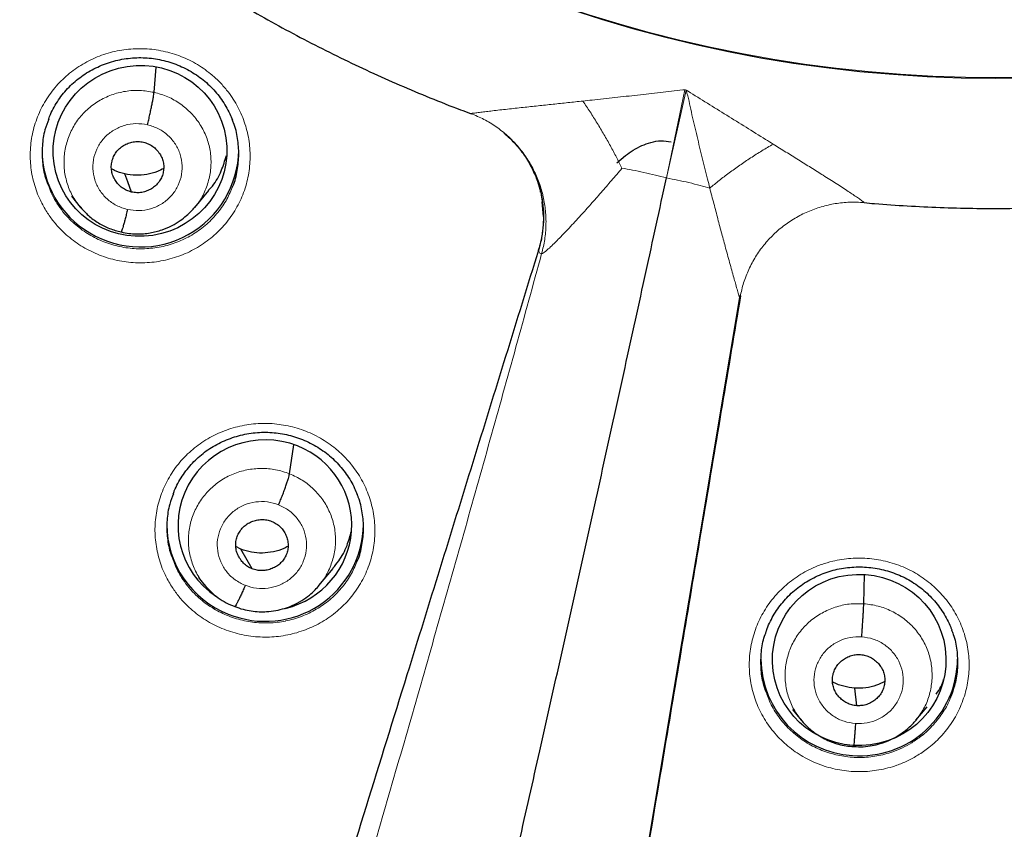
# Model space of a CAD drawing. Header units: millimetres. Extents: x 8 to 2236, y 12 to 2208.
# Tile 42 of 165: x 1070 to 1087, y 1841 to 1855. Entities that reach past the tile are written whole.
import ezdxf

# ---------------------------------------------------------------- set-up
doc = ezdxf.new("R2010")
doc.units = ezdxf.units.MM

msp = doc.modelspace()

# ---------------------------------------------------------------- linework, layer by layer
at = {"color": 7, "linetype": 'Continuous', "lineweight": 30}
for p, q in [((1072.666, 1854.05), (1072.705, 1854.487)), ((1078.134, 1853.685), (1078.153, 1853.678)), ((1080.666, 1852.833), (1080.814, 1852.956)), ((1073.368, 1852.055), (1073.614, 1852.352)), ((1071.236, 1852.251), (1071.388, 1852.066)), ((1079.357, 1852.28), (1079.361, 1852.263)), ((1071.38, 1852.076), (1071.397, 1852.059)), ((1071.399, 1852.061), (1071.392, 1852.069)), ((1073.363, 1852.058), (1073.341, 1852.033)), ((1079.395, 1851.903), (1079.377, 1852.156)), ((1072.098, 1851.633), (1072.093, 1851.632)), ((1079.312, 1851.322), (1079.314, 1851.326)), ((1075.007, 1847.453), (1075.083, 1847.951)), ((1074.165, 1846.148), (1074.08, 1846.192)), ((1074.36, 1845.809), (1074.165, 1846.148)), ((1075.516, 1845.518), (1075.762, 1845.816)), ((1084.934, 1845.204), (1084.948, 1845.709)), ((1073.434, 1845.657), (1073.54, 1845.528)), ((1084.813, 1843.441), (1084.777, 1843.745)), ((1083.7, 1843.376), (1083.853, 1843.191)), ((1085.836, 1843.189), (1086.029, 1843.423)), ((1085.852, 1843.208), (1085.834, 1843.19))]:
    msp.add_line(p, q, dxfattribs=at)
at = {"color": 252, "linetype": 'Continuous', "lineweight": 0}
for p, q in [((1081.523, 1852.568), (1081.839, 1854.092)), ((1081.523, 1852.568), (1081.866, 1854.086)), ((1081.839, 1854.092), (1081.853, 1854.091)), ((1081.866, 1854.086), (1081.853, 1854.091)), ((1078.143, 1853.683), (1078.134, 1853.685)), ((1071.421, 1852.033), (1071.399, 1852.061)), ((1084.938, 1852.143), (1084.94, 1852.143)), ((1072.093, 1851.632), (1071.945, 1851.68)), ((1079.312, 1851.333), (1079.312, 1851.341)), ((1079.312, 1851.341), (1079.312, 1851.341)), ((1079.312, 1851.341), (1079.312, 1851.333)), ((1079.312, 1851.333), (1079.312, 1851.322)), ((1079.314, 1851.326), (1079.315, 1851.317))]:
    msp.add_line(p, q, dxfattribs=at)
at = {"color": 7, "linetype": 'Continuous', "lineweight": 30, "flags": 128}
for points in [[(1072.278, 1852.324), (1072.212, 1852.501), (1072.16, 1852.639)], [(1079.972, 1833.676), (1080.325, 1835.779), (1080.679, 1837.884), (1081.033, 1839.99), (1081.387, 1842.099), (1081.74, 1844.209), (1082.094, 1846.321), (1082.448, 1848.435), (1082.8, 1850.533)]]:
    msp.add_lwpolyline(points, dxfattribs=at)
at = {"color": 7, "linetype": 'Continuous', "lineweight": 30}
for centre, radius, start, end in [((1087.205, 1877.398), 23.103, 180.8483, 359.1517), ((1072.392, 1853.054), 1.662, 180.183, 239.7321), ((1072.431, 1853.074), 1.699, 238.9529, 359.1408), ((1074.555, 1846.58), 1.669, 180.2616, 248.7269), ((1074.59, 1846.596), 1.696, 247.7928, 359.2256), ((1084.837, 1844.259), 1.681, 180.4603, 266.6002), ((1084.869, 1844.263), 1.687, 265.5264, 359.4145)]:
    msp.add_arc(centre, radius, start, end, dxfattribs=at)
at = {"color": 252, "linetype": 'Continuous', "lineweight": 0}
for centre, radius, start, end in [((1087.205, 1877.428), 23.123, 184.3344, 355.9199), ((1087.708, 1878.029), 44.972, 269.5605, 351.3998), ((1077.464, 1851.88), 1.935, 343.0821, 11.4074)]:
    msp.add_arc(centre, radius, start, end, dxfattribs=at)
at = {"color": 7, "linetype": 'Continuous', "lineweight": 30}
for centre, major_axis, ratio in [((1072.423, 1853.037), (1.486, 0.226), 0.983473), ((1084.855, 1844.232), (1.5, 0.045), 0.987065)]:
    msp.add_ellipse(centre, major_axis=major_axis, ratio=ratio, dxfattribs=at)
for start_param, end_param in [(1.055824, 3.985745), (4.824791, 7.339009)]:
    msp.add_ellipse((1074.581, 1846.56), major_axis=(1.489, 0.196), ratio=0.985086, start_param=start_param, end_param=end_param, dxfattribs=at)
for points, knots in [([(1062.021, 1873.393), (1062.027, 1873.348), (1062.06, 1873.119), (1062.131, 1872.708), (1062.235, 1872.161), (1062.353, 1871.616), (1062.482, 1871.073), (1062.624, 1870.534), (1062.778, 1869.998), (1062.944, 1869.465), (1063.122, 1868.936), (1063.312, 1868.411), (1063.514, 1867.89), (1063.727, 1867.374), (1063.953, 1866.863), (1064.189, 1866.357), (1064.437, 1865.856), (1064.697, 1865.361), (1064.968, 1864.871), (1065.249, 1864.388), (1065.542, 1863.91), (1065.845, 1863.44), (1066.159, 1862.976), (1066.484, 1862.519), (1066.818, 1862.069), (1067.163, 1861.626), (1067.518, 1861.192), (1067.882, 1860.765), (1068.256, 1860.346), (1068.64, 1859.936), (1069.032, 1859.534), (1069.434, 1859.14), (1069.845, 1858.756), (1070.264, 1858.381), (1070.691, 1858.014), (1071.127, 1857.658), (1071.571, 1857.311), (1072.022, 1856.974), (1072.481, 1856.646), (1072.948, 1856.329), (1073.421, 1856.022), (1073.901, 1855.726), (1074.388, 1855.44), (1074.881, 1855.165), (1075.381, 1854.901), (1075.886, 1854.647), (1076.397, 1854.405), (1076.913, 1854.174), (1077.434, 1853.955), (1077.842, 1853.792), (1078.076, 1853.706), (1078.134, 1853.685)], [0, 0, 0, 0, 0.005147, 0.026159, 0.047171, 0.068184, 0.089196, 0.110209, 0.131222, 0.152235, 0.173249, 0.194263, 0.215277, 0.236292, 0.257307, 0.278323, 0.299339, 0.320355, 0.341372, 0.362389, 0.383407, 0.404426, 0.425445, 0.446465, 0.467485, 0.488505, 0.509527, 0.530548, 0.551571, 0.572594, 0.593617, 0.614641, 0.635666, 0.656691, 0.677717, 0.698743, 0.71977, 0.740798, 0.761826, 0.782854, 0.803883, 0.824913, 0.845943, 0.866974, 0.888005, 0.909036, 0.930068, 0.9511, 0.972133, 0.993166, 1, 1, 1, 1]), ([(1084.94, 1852.142), (1085, 1852.136), (1085.249, 1852.113), (1085.686, 1852.085), (1086.253, 1852.057), (1086.82, 1852.042), (1087.387, 1852.04), (1087.954, 1852.05), (1088.521, 1852.073), (1089.087, 1852.108), (1089.652, 1852.155), (1090.216, 1852.215), (1090.779, 1852.287), (1091.34, 1852.371), (1091.898, 1852.468), (1092.455, 1852.577), (1093.008, 1852.698), (1093.559, 1852.831), (1094.107, 1852.976), (1094.651, 1853.133), (1095.192, 1853.302), (1095.728, 1853.483), (1096.261, 1853.675), (1096.788, 1853.879), (1097.312, 1854.094), (1097.83, 1854.321), (1098.343, 1854.559), (1098.85, 1854.809), (1099.351, 1855.069), (1099.847, 1855.34), (1100.336, 1855.622), (1100.819, 1855.915), (1101.295, 1856.218), (1101.764, 1856.532), (1102.225, 1856.855), (1102.68, 1857.189), (1103.126, 1857.533), (1103.565, 1857.886), (1103.995, 1858.249), (1104.417, 1858.621), (1104.831, 1859.002), (1105.236, 1859.392), (1105.632, 1859.791), (1106.019, 1860.199), (1106.396, 1860.615), (1106.764, 1861.039), (1107.123, 1861.471), (1107.471, 1861.91), (1107.809, 1862.357), (1108.137, 1862.812), (1108.455, 1863.274), (1108.762, 1863.742), (1109.059, 1864.217), (1109.344, 1864.698), (1109.619, 1865.186), (1109.882, 1865.679), (1110.135, 1866.178), (1110.375, 1866.683), (1110.605, 1867.192), (1110.823, 1867.707), (1111.029, 1868.226), (1111.223, 1868.749), (1111.405, 1869.277), (1111.576, 1869.808), (1111.734, 1870.343), (1111.88, 1870.881), (1112.014, 1871.423), (1112.135, 1871.967), (1112.244, 1872.514), (1112.323, 1872.951), (1112.361, 1873.207), (1112.372, 1873.279)], [0, 0, 0, 0, 0.0047341, 0.0195089, 0.0342838, 0.0490587, 0.0638337, 0.0786087, 0.0933837, 0.1081587, 0.1229337, 0.1377087, 0.1524835, 0.1672583, 0.1820331, 0.1968077, 0.2115822, 0.2263565, 0.2411307, 0.2559048, 0.2706787, 0.2854523, 0.3002258, 0.3149991, 0.3297721, 0.3445449, 0.3593174, 0.3740896, 0.3888616, 0.4036332, 0.4184046, 0.4331756, 0.4479463, 0.4627167, 0.4774867, 0.4922564, 0.5070257, 0.5217946, 0.5365632, 0.5513313, 0.5660991, 0.5808665, 0.5956335, 0.6104001, 0.6251663, 0.639932, 0.6546974, 0.6694624, 0.684227, 0.6989911, 0.7137549, 0.7285183, 0.7432812, 0.7580438, 0.772806, 0.7875679, 0.8023293, 0.8170905, 0.8318512, 0.8466117, 0.8613718, 0.8761316, 0.8908911, 0.9056503, 0.9204092, 0.9351679, 0.9499264, 0.9646846, 0.9794426, 0.9942004, 1, 1, 1, 1]), ([(1041.644, 1866.837), (1041.673, 1866.715), (1041.761, 1866.348), (1041.92, 1865.738), (1042.122, 1865.008), (1042.337, 1864.282), (1042.563, 1863.559), (1042.802, 1862.84), (1043.052, 1862.125), (1043.315, 1861.414), (1043.589, 1860.707), (1043.875, 1860.005), (1044.173, 1859.307), (1044.482, 1858.615), (1044.803, 1857.927), (1045.135, 1857.245), (1045.479, 1856.568), (1045.834, 1855.896), (1046.2, 1855.231), (1046.577, 1854.572), (1046.965, 1853.918), (1047.364, 1853.271), (1047.773, 1852.631), (1048.194, 1851.997), (1048.624, 1851.37), (1049.066, 1850.75), (1049.517, 1850.137), (1049.979, 1849.532), (1050.451, 1848.934), (1050.932, 1848.344), (1051.424, 1847.761), (1051.925, 1847.187), (1052.436, 1846.621), (1052.956, 1846.063), (1053.485, 1845.513), (1054.023, 1844.972), (1054.571, 1844.44), (1055.127, 1843.917), (1055.692, 1843.402), (1056.265, 1842.897), (1056.847, 1842.401), (1057.436, 1841.915), (1058.034, 1841.438), (1058.64, 1840.971), (1059.254, 1840.513), (1059.875, 1840.066), (1060.503, 1839.629), (1061.139, 1839.201), (1061.782, 1838.784), (1062.431, 1838.378), (1063.088, 1837.982), (1063.75, 1837.596), (1064.42, 1837.222), (1065.095, 1836.858), (1065.776, 1836.505), (1066.463, 1836.163), (1067.156, 1835.832), (1067.854, 1835.513), (1068.558, 1835.204), (1069.266, 1834.907), (1069.98, 1834.622), (1070.698, 1834.348), (1071.42, 1834.085), (1072.147, 1833.834), (1072.878, 1833.596), (1073.438, 1833.421), (1073.755, 1833.329), (1073.825, 1833.308)], [0, 0, 0, 0, 0.007795, 0.02347, 0.039146, 0.054822, 0.070498, 0.086174, 0.10185, 0.117527, 0.133203, 0.148879, 0.164555, 0.180232, 0.195908, 0.211584, 0.227261, 0.242937, 0.258614, 0.274291, 0.289968, 0.305644, 0.321321, 0.336998, 0.352675, 0.368352, 0.38403, 0.399707, 0.415384, 0.431062, 0.446739, 0.462417, 0.478094, 0.493772, 0.50945, 0.525128, 0.540806, 0.556484, 0.572162, 0.58784, 0.603518, 0.619196, 0.634875, 0.650553, 0.666232, 0.68191, 0.697589, 0.713268, 0.728946, 0.744625, 0.760304, 0.775983, 0.791662, 0.807341, 0.823021, 0.8387, 0.854379, 0.870058, 0.885738, 0.901417, 0.917097, 0.932776, 0.948456, 0.964136, 0.979815, 0.995495, 1, 1, 1, 1]), ([(1079.685, 1831.972), (1079.913, 1831.935), (1080.394, 1831.859), (1081.131, 1831.757), (1081.895, 1831.662), (1082.661, 1831.58), (1083.428, 1831.511), (1084.196, 1831.454), (1084.965, 1831.409), (1085.735, 1831.376), (1086.505, 1831.356), (1087.275, 1831.349), (1088.046, 1831.354), (1088.816, 1831.371), (1089.586, 1831.4), (1090.355, 1831.442), (1091.123, 1831.497), (1091.89, 1831.563), (1092.657, 1831.642), (1093.421, 1831.734), (1094.184, 1831.837), (1094.946, 1831.953), (1095.705, 1832.081), (1096.462, 1832.222), (1097.217, 1832.374), (1097.968, 1832.539), (1098.717, 1832.716), (1099.463, 1832.904), (1100.206, 1833.105), (1100.945, 1833.318), (1101.681, 1833.542), (1102.413, 1833.779), (1103.141, 1834.027), (1103.864, 1834.287), (1104.583, 1834.558), (1105.298, 1834.841), (1106.007, 1835.135), (1106.712, 1835.441), (1107.411, 1835.758), (1108.105, 1836.086), (1108.794, 1836.426), (1109.476, 1836.776), (1110.153, 1837.138), (1110.824, 1837.51), (1111.488, 1837.893), (1112.146, 1838.286), (1112.797, 1838.691), (1113.442, 1839.105), (1114.079, 1839.53), (1114.709, 1839.965), (1115.332, 1840.41), (1115.947, 1840.865), (1116.555, 1841.33), (1117.154, 1841.805), (1117.746, 1842.289), (1118.33, 1842.783), (1118.905, 1843.286), (1119.472, 1843.798), (1120.03, 1844.32), (1120.579, 1844.85), (1121.12, 1845.389), (1121.651, 1845.936), (1122.173, 1846.492), (1122.686, 1847.057), (1123.189, 1847.629), (1123.683, 1848.21), (1124.167, 1848.798), (1124.641, 1849.395), (1125.105, 1849.998), (1125.559, 1850.609), (1126.003, 1851.228), (1126.436, 1851.853), (1126.858, 1852.485), (1127.271, 1853.124), (1127.672, 1853.77), (1128.063, 1854.422), (1128.442, 1855.08), (1128.811, 1855.744), (1129.168, 1856.414), (1129.514, 1857.09), (1129.849, 1857.771), (1130.173, 1858.457), (1130.485, 1859.149), (1130.785, 1859.845), (1131.074, 1860.546), (1131.351, 1861.252), (1131.616, 1861.962), (1131.869, 1862.677), (1132.11, 1863.395), (1132.34, 1864.117), (1132.557, 1864.842), (1132.762, 1865.572), (1132.947, 1866.272), (1133.058, 1866.73), (1133.11, 1866.944)], [0, 0, 0, 0, 0.009788, 0.020686, 0.031584, 0.042482, 0.05338, 0.064278, 0.075177, 0.086075, 0.096973, 0.107871, 0.118769, 0.129667, 0.140565, 0.151463, 0.162362, 0.17326, 0.184158, 0.195056, 0.205954, 0.216852, 0.22775, 0.238648, 0.249546, 0.260444, 0.271342, 0.28224, 0.293138, 0.304036, 0.314934, 0.325832, 0.33673, 0.347628, 0.358526, 0.369423, 0.380321, 0.391219, 0.402117, 0.413014, 0.423912, 0.434809, 0.445707, 0.456605, 0.467502, 0.478399, 0.489297, 0.500194, 0.511091, 0.521989, 0.532886, 0.543783, 0.55468, 0.565577, 0.576474, 0.587371, 0.598268, 0.609165, 0.620062, 0.630959, 0.641855, 0.652752, 0.663649, 0.674545, 0.685442, 0.696338, 0.707234, 0.718131, 0.729027, 0.739923, 0.750819, 0.761716, 0.772612, 0.783508, 0.794404, 0.8053, 0.816196, 0.827091, 0.837987, 0.848883, 0.859779, 0.870674, 0.88157, 0.892465, 0.903361, 0.914256, 0.925152, 0.936047, 0.946943, 0.957838, 0.968733, 0.979629, 0.990524, 1, 1, 1, 1]), ([(1070.842, 1853.586), (1070.848, 1853.601), (1070.87, 1853.662), (1070.92, 1853.763), (1070.993, 1853.889), (1071.077, 1854.006), (1071.17, 1854.115), (1071.271, 1854.215), (1071.381, 1854.305), (1071.499, 1854.386), (1071.625, 1854.457), (1071.758, 1854.519), (1071.896, 1854.569), (1072.039, 1854.608), (1072.183, 1854.635), (1072.329, 1854.649), (1072.475, 1854.651), (1072.619, 1854.64), (1072.762, 1854.618), (1072.903, 1854.583), (1073.042, 1854.537), (1073.177, 1854.479), (1073.306, 1854.41), (1073.429, 1854.331), (1073.544, 1854.243), (1073.65, 1854.145), (1073.747, 1854.039), (1073.833, 1853.926), (1073.91, 1853.806), (1073.973, 1853.687), (1074.005, 1853.607), (1074.019, 1853.571)], [0, 0, 0, 0, 0.012227, 0.04846, 0.084676, 0.120644, 0.156202, 0.19126, 0.226093, 0.261257, 0.296792, 0.332599, 0.368554, 0.404511, 0.440318, 0.475875, 0.511125, 0.546014, 0.581025, 0.616324, 0.651857, 0.687549, 0.723309, 0.759012, 0.794574, 0.829937, 0.865006, 0.900064, 0.935449, 0.9711, 1, 1, 1, 1]), ([(1072.553, 1853.489), (1072.56, 1853.518), (1072.574, 1853.576), (1072.593, 1853.665), (1072.612, 1853.75), (1072.628, 1853.83), (1072.643, 1853.903), (1072.654, 1853.965), (1072.662, 1854.017), (1072.665, 1854.039), (1072.666, 1854.05)], [0, 0, 0, 0, 0.126292, 0.251314, 0.376045, 0.500756, 0.625363, 0.74979, 0.874329, 1, 1, 1, 1]), ([(1070.844, 1853.588), (1070.821, 1853.527), (1070.764, 1853.378), (1070.727, 1853.127), (1070.731, 1852.848), (1070.769, 1852.615), (1070.821, 1852.484), (1070.839, 1852.44)], [0, 0, 0, 0, 0.168023, 0.405126, 0.642228, 0.879105, 1, 1, 1, 1]), ([(1074.016, 1852.401), (1074.02, 1852.41), (1074.065, 1852.503), (1074.108, 1852.697), (1074.14, 1852.975), (1074.113, 1853.253), (1074.072, 1853.455), (1074.025, 1853.557), (1074.017, 1853.573)], [0, 0, 0, 0, 0.025299, 0.257868, 0.490436, 0.72283, 0.955222, 1, 1, 1, 1]), ([(1078.711, 1853.349), (1078.746, 1853.319), (1078.817, 1853.257), (1078.914, 1853.155), (1079.004, 1853.046), (1079.085, 1852.934), (1079.155, 1852.82), (1079.214, 1852.706), (1079.263, 1852.594), (1079.303, 1852.488), (1079.333, 1852.389), (1079.351, 1852.32), (1079.357, 1852.286), (1079.358, 1852.28)], [0, 0, 0, 0, 0.104319, 0.213402, 0.320733, 0.426062, 0.529007, 0.629005, 0.725291, 0.816972, 0.903259, 0.9838, 1, 1, 1, 1]), ([(1072.278, 1852.324), (1072.249, 1852.333), (1072.192, 1852.349), (1072.115, 1852.395), (1072.049, 1852.454), (1071.994, 1852.523), (1071.954, 1852.601), (1071.93, 1852.685), (1071.924, 1852.772), (1071.936, 1852.858), (1071.964, 1852.94), (1072.008, 1853.015), (1072.067, 1853.08), (1072.139, 1853.132), (1072.219, 1853.171), (1072.305, 1853.195), (1072.394, 1853.203), (1072.453, 1853.193), (1072.482, 1853.188)], [0, 0, 0, 0, 0.0626153, 0.1250917, 0.1877482, 0.2504821, 0.313049, 0.3753405, 0.4375988, 0.4999926, 0.5623889, 0.6246528, 0.6869488, 0.7495173, 0.8122508, 0.8749064, 0.937383, 1, 1, 1, 1]), ([(1072.482, 1853.188), (1072.511, 1853.179), (1072.568, 1853.163), (1072.644, 1853.117), (1072.711, 1853.059), (1072.765, 1852.989), (1072.806, 1852.911), (1072.83, 1852.827), (1072.836, 1852.74), (1072.824, 1852.654), (1072.796, 1852.572), (1072.751, 1852.497), (1072.692, 1852.432), (1072.621, 1852.38), (1072.541, 1852.341), (1072.455, 1852.317), (1072.365, 1852.309), (1072.307, 1852.319), (1072.278, 1852.324)], [0, 0, 0, 0, 0.062615, 0.125091, 0.187748, 0.250482, 0.313049, 0.37534, 0.437598, 0.499992, 0.562388, 0.624652, 0.686948, 0.749517, 0.81225, 0.874906, 0.937383, 1, 1, 1, 1]), ([(1080.814, 1852.956), (1080.858, 1852.988), (1080.949, 1853.053), (1081.096, 1853.131), (1081.255, 1853.189), (1081.429, 1853.22), (1081.546, 1853.203), (1081.606, 1853.194)], [0, 0, 0, 0, 0.194665, 0.391628, 0.58669, 0.788544, 1, 1, 1, 1]), ([(1073.609, 1852.357), (1073.631, 1852.38), (1073.723, 1852.479), (1073.833, 1852.682), (1073.89, 1852.867), (1073.917, 1852.956)], [0, 0, 0, 0, 0.141866, 0.590048, 1, 1, 1, 1]), ([(1072.16, 1852.639), (1072.098, 1852.655), (1072.017, 1852.675), (1071.946, 1852.719), (1071.93, 1852.729)], [0, 0, 0, 0, 0.76707, 1, 1, 1, 1]), ([(1072.832, 1852.733), (1072.796, 1852.714), (1072.704, 1852.666), (1072.541, 1852.625), (1072.349, 1852.606), (1072.223, 1852.628), (1072.16, 1852.639)], [0, 0, 0, 0, 0.174803, 0.450188, 0.724785, 1, 1, 1, 1]), ([(1079.348, 1852.324), (1079.345, 1852.338), (1079.332, 1852.408), (1079.292, 1852.536), (1079.245, 1852.646), (1079.22, 1852.704)], [0, 0, 0, 0, 0.111646, 0.527573, 1, 1, 1, 1]), ([(1076.425, 1830.001), (1076.547, 1830.523), (1076.792, 1831.566), (1077.158, 1833.141), (1077.524, 1834.721), (1077.889, 1836.306), (1078.253, 1837.894), (1078.616, 1839.484), (1078.976, 1841.073), (1079.34, 1842.687), (1079.707, 1844.323), (1080.077, 1845.982), (1080.444, 1847.638), (1080.807, 1849.289), (1081.168, 1850.934), (1081.405, 1852.024), (1081.523, 1852.568)], [0, 0, 0, 0, 0.0700516, 0.1401398, 0.2102296, 0.280296, 0.3503781, 0.4204473, 0.4904568, 0.5603792, 0.6335825, 0.7067934, 0.7800723, 0.8534398, 0.9267898, 1, 1, 1, 1]), ([(1079.356, 1852.272), (1079.362, 1852.248), (1079.384, 1852.153), (1079.398, 1851.981), (1079.397, 1851.76), (1079.371, 1851.54), (1079.333, 1851.397), (1079.314, 1851.326)], [0, 0, 0, 0, 0.075632, 0.306539, 0.537447, 0.769092, 1, 1, 1, 1]), ([(1071.397, 1852.059), (1071.44, 1852.011), (1071.53, 1851.909), (1071.7, 1851.787), (1071.891, 1851.688), (1072.03, 1851.653), (1072.099, 1851.635)], [0, 0, 0, 0, 0.229969, 0.487528, 0.743971, 1, 1, 1, 1]), ([(1072.099, 1851.635), (1072.143, 1851.625), (1072.229, 1851.607), (1072.358, 1851.599), (1072.48, 1851.602), (1072.63, 1851.621), (1072.798, 1851.664), (1072.972, 1851.739), (1073.113, 1851.823), (1073.222, 1851.91), (1073.306, 1851.99), (1073.35, 1852.042), (1073.37, 1852.066)], [0, 0, 0, 0, 0.095701, 0.186649, 0.273088, 0.355126, 0.505965, 0.639342, 0.755265, 0.853882, 0.935394, 1, 1, 1, 1]), ([(1072.206, 1852.023), (1072.199, 1851.994), (1072.186, 1851.937), (1072.166, 1851.858), (1072.147, 1851.788), (1072.13, 1851.728), (1072.116, 1851.681), (1072.105, 1851.648), (1072.101, 1851.64), (1072.099, 1851.635)], [0, 0, 0, 0, 0.14423, 0.28951, 0.435649, 0.582124, 0.728559, 0.874866, 1, 1, 1, 1]), ([(1079.312, 1851.322), (1078.933, 1850.096), (1078.175, 1847.645), (1076.945, 1843.676), (1075.629, 1839.433), (1074.692, 1836.419), (1074.226, 1834.921)], [0, 0, 0, 0, 0.223519, 0.447046, 0.72523, 1, 1, 1, 1]), ([(1082.803, 1850.531), (1082.591, 1849.267), (1082.168, 1846.74), (1081.482, 1842.647), (1080.747, 1838.268), (1080.224, 1835.156), (1079.964, 1833.607)], [0, 0, 0, 0, 0.223343, 0.446693, 0.724658, 1, 1, 1, 1]), ([(1072.997, 1847.105), (1073.003, 1847.122), (1073.026, 1847.184), (1073.077, 1847.287), (1073.15, 1847.412), (1073.235, 1847.53), (1073.328, 1847.638), (1073.429, 1847.737), (1073.539, 1847.827), (1073.657, 1847.908), (1073.784, 1847.979), (1073.916, 1848.04), (1074.055, 1848.091), (1074.197, 1848.129), (1074.342, 1848.156), (1074.488, 1848.17), (1074.633, 1848.172), (1074.777, 1848.161), (1074.92, 1848.138), (1075.061, 1848.104), (1075.2, 1848.058), (1075.335, 1848), (1075.464, 1847.931), (1075.587, 1847.852), (1075.702, 1847.764), (1075.808, 1847.666), (1075.904, 1847.561), (1075.991, 1847.448), (1076.067, 1847.328), (1076.13, 1847.209), (1076.162, 1847.129), (1076.176, 1847.093)], [0, 0, 0, 0, 0.013671, 0.049873, 0.086055, 0.121985, 0.157502, 0.192517, 0.227302, 0.262413, 0.297894, 0.333643, 0.369539, 0.405433, 0.441173, 0.47666, 0.511837, 0.546653, 0.581592, 0.616822, 0.652289, 0.687918, 0.723618, 0.759263, 0.794769, 0.830076, 0.865094, 0.900108, 0.93545, 0.971062, 1, 1, 1, 1]), ([(1074.819, 1846.916), (1074.831, 1846.944), (1074.854, 1846.999), (1074.887, 1847.084), (1074.918, 1847.166), (1074.945, 1847.243), (1074.969, 1847.313), (1074.988, 1847.372), (1075.001, 1847.421), (1075.005, 1847.442), (1075.007, 1847.453)], [0, 0, 0, 0, 0.126255, 0.251682, 0.376531, 0.500858, 0.624927, 0.7493, 0.874265, 1, 1, 1, 1]), ([(1072.999, 1847.108), (1072.976, 1847.048), (1072.92, 1846.901), (1072.884, 1846.652), (1072.887, 1846.374), (1072.925, 1846.141), (1072.977, 1846.01), (1072.995, 1845.966)], [0, 0, 0, 0, 0.164035, 0.402154, 0.640271, 0.878056, 1, 1, 1, 1]), ([(1076.173, 1845.929), (1076.177, 1845.937), (1076.221, 1846.029), (1076.263, 1846.221), (1076.296, 1846.498), (1076.27, 1846.776), (1076.229, 1846.978), (1076.182, 1847.079), (1076.174, 1847.095)], [0, 0, 0, 0, 0.022163, 0.255437, 0.488711, 0.721747, 0.954782, 1, 1, 1, 1]), ([(1074.36, 1845.809), (1074.333, 1845.821), (1074.279, 1845.846), (1074.211, 1845.903), (1074.155, 1845.971), (1074.112, 1846.048), (1074.085, 1846.131), (1074.074, 1846.217), (1074.082, 1846.304), (1074.108, 1846.387), (1074.149, 1846.464), (1074.204, 1846.531), (1074.274, 1846.586), (1074.352, 1846.627), (1074.438, 1846.653), (1074.526, 1846.663), (1074.616, 1846.658), (1074.672, 1846.639), (1074.701, 1846.629)], [0, 0, 0, 0, 0.062616, 0.125091, 0.187745, 0.250478, 0.313048, 0.375343, 0.437606, 0.500001, 0.562397, 0.624659, 0.686954, 0.749523, 0.812256, 0.87491, 0.937384, 1, 1, 1, 1]), ([(1074.701, 1846.629), (1074.728, 1846.617), (1074.781, 1846.592), (1074.85, 1846.535), (1074.906, 1846.467), (1074.949, 1846.391), (1074.976, 1846.308), (1074.987, 1846.221), (1074.978, 1846.135), (1074.953, 1846.052), (1074.912, 1845.975), (1074.856, 1845.907), (1074.787, 1845.852), (1074.708, 1845.812), (1074.623, 1845.785), (1074.534, 1845.775), (1074.445, 1845.781), (1074.388, 1845.8), (1074.36, 1845.809)], [0, 0, 0, 0, 0.062616, 0.12509, 0.187744, 0.250477, 0.313046, 0.375342, 0.437605, 0.5, 0.562395, 0.624657, 0.686953, 0.749522, 0.812255, 0.87491, 0.937384, 1, 1, 1, 1]), ([(1075.756, 1845.821), (1075.791, 1845.861), (1075.893, 1845.979), (1076.005, 1846.197), (1076.054, 1846.377), (1076.076, 1846.46)], [0, 0, 0, 0, 0.222007, 0.644142, 1, 1, 1, 1]), ([(1074.981, 1846.196), (1074.958, 1846.183), (1074.879, 1846.14), (1074.729, 1846.099), (1074.539, 1846.076), (1074.346, 1846.088), (1074.225, 1846.128), (1074.165, 1846.148)], [0, 0, 0, 0, 0.0953888, 0.3219524, 0.5482311, 0.7738605, 1, 1, 1, 1]), ([(1083.254, 1844.746), (1083.257, 1844.755), (1083.275, 1844.809), (1083.319, 1844.903), (1083.386, 1845.028), (1083.465, 1845.145), (1083.554, 1845.257), (1083.653, 1845.361), (1083.762, 1845.458), (1083.879, 1845.545), (1084.003, 1845.622), (1084.133, 1845.688), (1084.267, 1845.743), (1084.405, 1845.785), (1084.546, 1845.816), (1084.691, 1845.835), (1084.837, 1845.843), (1084.984, 1845.838), (1085.13, 1845.821), (1085.275, 1845.792), (1085.415, 1845.751), (1085.551, 1845.699), (1085.68, 1845.636), (1085.803, 1845.563), (1085.92, 1845.479), (1086.03, 1845.386), (1086.132, 1845.283), (1086.225, 1845.172), (1086.307, 1845.053), (1086.378, 1844.929), (1086.427, 1844.828), (1086.448, 1844.767), (1086.454, 1844.751)], [0, 0, 0, 0, 0.007172, 0.042174, 0.076797, 0.11151, 0.146489, 0.181679, 0.217006, 0.252373, 0.28766, 0.322785, 0.357689, 0.392273, 0.426769, 0.461559, 0.496591, 0.531788, 0.567058, 0.602279, 0.63737, 0.672275, 0.706884, 0.74126, 0.775964, 0.811008, 0.8463, 0.881724, 0.91713, 0.952366, 0.987325, 1, 1, 1, 1]), ([(1073.533, 1845.536), (1073.569, 1845.494), (1073.642, 1845.411), (1073.77, 1845.306), (1073.91, 1845.218), (1074.011, 1845.177), (1074.062, 1845.157)], [0, 0, 0, 0, 0.251039, 0.501267, 0.750728, 1, 1, 1, 1]), ([(1074.062, 1845.156), (1074.109, 1845.139), (1074.201, 1845.105), (1074.342, 1845.077), (1074.479, 1845.064), (1074.622, 1845.066), (1074.77, 1845.084), (1074.918, 1845.121), (1075.068, 1845.176), (1075.214, 1845.252), (1075.346, 1845.347), (1075.448, 1845.438), (1075.501, 1845.501), (1075.525, 1845.529)], [0, 0, 0, 0, 0.093271, 0.182122, 0.266831, 0.347501, 0.448773, 0.542859, 0.629724, 0.746467, 0.847094, 0.931574, 1, 1, 1, 1]), ([(1074.241, 1845.523), (1074.23, 1845.495), (1074.207, 1845.441), (1074.174, 1845.366), (1074.143, 1845.3), (1074.115, 1845.243), (1074.092, 1845.199), (1074.073, 1845.169), (1074.066, 1845.161), (1074.062, 1845.157)], [0, 0, 0, 0, 0.144169, 0.289323, 0.43531, 0.581634, 0.727921, 0.874074, 1, 1, 1, 1]), ([(1084.899, 1844.633), (1084.901, 1844.663), (1084.905, 1844.722), (1084.911, 1844.813), (1084.917, 1844.901), (1084.922, 1844.983), (1084.927, 1845.057), (1084.93, 1845.12), (1084.933, 1845.172), (1084.933, 1845.193), (1084.934, 1845.204)], [0, 0, 0, 0, 0.126281, 0.251715, 0.376558, 0.500873, 0.624927, 0.749289, 0.874252, 1, 1, 1, 1]), ([(1083.251, 1843.669), (1083.233, 1843.718), (1083.183, 1843.855), (1083.152, 1844.093), (1083.158, 1844.371), (1083.196, 1844.593), (1083.245, 1844.713), (1083.259, 1844.747)], [0, 0, 0, 0, 0.141475, 0.394255, 0.647036, 0.899583, 1, 1, 1, 1]), ([(1086.45, 1844.753), (1086.461, 1844.727), (1086.509, 1844.615), (1086.548, 1844.403), (1086.562, 1844.124), (1086.529, 1843.851), (1086.468, 1843.681), (1086.439, 1843.598)], [0, 0, 0, 0, 0.071131, 0.306983, 0.542751, 0.778519, 1, 1, 1, 1]), ([(1084.813, 1843.441), (1084.784, 1843.445), (1084.725, 1843.452), (1084.642, 1843.486), (1084.567, 1843.533), (1084.502, 1843.593), (1084.449, 1843.664), (1084.412, 1843.743), (1084.392, 1843.827), (1084.39, 1843.914), (1084.405, 1844), (1084.436, 1844.081), (1084.485, 1844.154), (1084.546, 1844.216), (1084.619, 1844.267), (1084.7, 1844.304), (1084.787, 1844.326), (1084.847, 1844.325), (1084.877, 1844.324)], [0, 0, 0, 0, 0.062616, 0.12509, 0.187745, 0.250478, 0.313047, 0.375343, 0.437605, 0.500001, 0.562396, 0.624659, 0.686954, 0.749523, 0.812256, 0.87491, 0.937384, 1, 1, 1, 1]), ([(1084.877, 1844.324), (1084.906, 1844.321), (1084.965, 1844.313), (1085.048, 1844.28), (1085.123, 1844.233), (1085.188, 1844.172), (1085.24, 1844.102), (1085.278, 1844.023), (1085.297, 1843.938), (1085.3, 1843.852), (1085.285, 1843.766), (1085.253, 1843.685), (1085.205, 1843.612), (1085.143, 1843.549), (1085.071, 1843.498), (1084.989, 1843.462), (1084.902, 1843.44), (1084.843, 1843.441), (1084.813, 1843.441)], [0, 0, 0, 0, 0.062616, 0.12509, 0.187744, 0.250477, 0.313046, 0.375342, 0.437604, 0.5, 0.562395, 0.624657, 0.686953, 0.749522, 0.812255, 0.87491, 0.937384, 1, 1, 1, 1]), ([(1084.777, 1843.745), (1084.714, 1843.753), (1084.588, 1843.77), (1084.459, 1843.815), (1084.4, 1843.852), (1084.395, 1843.856)], [0, 0, 0, 0, 0.474989, 0.948905, 1, 1, 1, 1]), ([(1085.297, 1843.859), (1085.249, 1843.836), (1085.146, 1843.785), (1084.968, 1843.742), (1084.841, 1843.744), (1084.777, 1843.745)], [0, 0, 0, 0, 0.293829, 0.646515, 1, 1, 1, 1]), ([(1086.186, 1843.643), (1086.216, 1843.684), (1086.271, 1843.761), (1086.301, 1843.85), (1086.315, 1843.892)], [0, 0, 0, 0, 0.53327, 1, 1, 1, 1]), ([(1083.844, 1843.202), (1083.873, 1843.168), (1083.931, 1843.101), (1084.063, 1842.984), (1084.212, 1842.886), (1084.372, 1842.813), (1084.498, 1842.772), (1084.627, 1842.744), (1084.714, 1842.737), (1084.758, 1842.734)], [0, 0, 0, 0, 0.125704, 0.251307, 0.501581, 0.626452, 0.751032, 0.875451, 1, 1, 1, 1]), ([(1084.758, 1842.734), (1084.814, 1842.732), (1084.922, 1842.727), (1085.077, 1842.748), (1085.237, 1842.787), (1085.394, 1842.848), (1085.54, 1842.928), (1085.654, 1843.01), (1085.739, 1843.085), (1085.801, 1843.147), (1085.832, 1843.184), (1085.845, 1843.199)], [0, 0, 0, 0, 0.136857, 0.263523, 0.380441, 0.537693, 0.673281, 0.787133, 0.879306, 0.950039, 1, 1, 1, 1]), ([(1084.791, 1843.133), (1084.789, 1843.104), (1084.785, 1843.045), (1084.779, 1842.964), (1084.773, 1842.892), (1084.768, 1842.83), (1084.763, 1842.782), (1084.76, 1842.749), (1084.758, 1842.74), (1084.758, 1842.735)], [0, 0, 0, 0, 0.144758, 0.290528, 0.437148, 0.584115, 0.731047, 0.87784, 1, 1, 1, 1])]:
    msp.add_open_spline(points, degree=3, knots=knots, dxfattribs=at)
at = {"color": 252, "linetype": 'Continuous', "lineweight": 0}
for points, knots in [([(1070.812, 1851.981), (1070.773, 1852.048), (1070.681, 1852.204), (1070.583, 1852.475), (1070.524, 1852.783), (1070.521, 1853.096), (1070.571, 1853.405), (1070.675, 1853.702), (1070.827, 1853.977), (1071.025, 1854.224), (1071.263, 1854.434), (1071.535, 1854.602), (1071.831, 1854.724), (1072.144, 1854.794), (1072.465, 1854.813), (1072.786, 1854.778), (1073.095, 1854.692), (1073.386, 1854.557), (1073.616, 1854.399), (1073.792, 1854.239), (1073.95, 1854.062), (1074.104, 1853.832), (1074.234, 1853.544), (1074.311, 1853.24), (1074.335, 1852.927), (1074.305, 1852.615), (1074.222, 1852.313), (1074.087, 1852.029), (1073.906, 1851.77), (1073.681, 1851.546), (1073.422, 1851.361), (1073.134, 1851.222), (1072.826, 1851.131), (1072.507, 1851.094), (1072.185, 1851.108), (1071.871, 1851.175), (1071.572, 1851.292), (1071.297, 1851.457), (1071.085, 1851.638), (1070.924, 1851.816), (1070.85, 1851.926), (1070.812, 1851.981)], [0, 0, 0, 0, 0.019694, 0.046513, 0.073332, 0.100175, 0.127018, 0.153885, 0.180753, 0.207636, 0.234518, 0.261399, 0.28828, 0.315145, 0.342009, 0.368848, 0.395686, 0.422503, 0.449319, 0.46603, 0.482741, 0.509574, 0.536407, 0.56324, 0.590073, 0.616923, 0.643774, 0.670648, 0.697522, 0.724406, 0.75129, 0.778167, 0.805044, 0.831901, 0.858758, 0.885589, 0.912419, 0.939231, 0.966043, 0.983021, 1, 1, 1, 1]), ([(1071.392, 1852.069), (1071.36, 1852.108), (1071.275, 1852.209), (1071.183, 1852.403), (1071.116, 1852.639), (1071.102, 1852.884), (1071.135, 1853.126), (1071.214, 1853.358), (1071.337, 1853.57), (1071.502, 1853.754), (1071.701, 1853.903), (1071.926, 1854.011), (1072.168, 1854.074), (1072.419, 1854.093), (1072.584, 1854.064), (1072.666, 1854.05)], [0, 0, 0, 0, 0.048123, 0.127463, 0.206735, 0.285964, 0.365298, 0.444634, 0.523866, 0.603139, 0.682478, 0.761828, 0.841205, 0.920548, 1, 1, 1, 1]), ([(1072.666, 1854.05), (1072.747, 1854.027), (1072.907, 1853.982), (1073.124, 1853.855), (1073.313, 1853.694), (1073.467, 1853.499), (1073.578, 1853.279), (1073.643, 1853.042), (1073.658, 1852.798), (1073.625, 1852.555), (1073.544, 1852.325), (1073.455, 1852.156), (1073.381, 1852.077), (1073.363, 1852.058)], [0, 0, 0, 0, 0.097074, 0.194017, 0.291001, 0.38795, 0.484887, 0.581741, 0.678543, 0.775473, 0.872405, 0.969211, 1, 1, 1, 1]), ([(1081.835, 1854.092), (1081.833, 1854.093), (1081.824, 1854.094), (1081.814, 1854.091), (1081.676, 1854.076), (1081.416, 1854.045), (1081.024, 1854.002), (1080.631, 1853.959), (1080.316, 1853.924), (1080.132, 1853.905), (1080.08, 1853.899)], [0, 0, 0, 0, 0.003682, 0.015021, 0.017246, 0.239685, 0.462417, 0.686201, 0.910443, 1, 1, 1, 1]), ([(1082.273, 1852.392), (1082.26, 1852.444), (1082.216, 1852.619), (1082.141, 1852.918), (1082.052, 1853.29), (1081.959, 1853.661), (1081.912, 1853.923), (1081.871, 1854.056), (1081.872, 1854.075), (1081.865, 1854.08), (1081.863, 1854.082)], [0, 0, 0, 0, 0.091796, 0.309477, 0.528039, 0.7489, 0.9704, 0.985089, 0.995574, 1, 1, 1, 1]), ([(1081.87, 1854.085), (1081.872, 1854.084), (1081.88, 1854.081), (1081.888, 1854.074), (1082.006, 1854.001), (1082.23, 1853.861), (1082.565, 1853.653), (1082.9, 1853.444), (1083.169, 1853.278), (1083.324, 1853.181), (1083.368, 1853.154)], [0, 0, 0, 0, 0.003682, 0.015021, 0.017246, 0.239685, 0.462417, 0.686201, 0.910443, 1, 1, 1, 1]), ([(1080.08, 1853.899), (1079.993, 1853.89), (1079.82, 1853.871), (1079.561, 1853.844), (1079.302, 1853.816), (1079.038, 1853.788), (1078.818, 1853.764), (1078.641, 1853.744), (1078.519, 1853.73), (1078.408, 1853.717), (1078.309, 1853.705), (1078.232, 1853.696), (1078.18, 1853.689), (1078.153, 1853.685), (1078.145, 1853.683), (1078.143, 1853.683)], [0, 0, 0, 0, 0.113583, 0.227393, 0.342155, 0.457418, 0.584199, 0.648545, 0.713333, 0.770412, 0.828267, 0.890649, 0.933244, 0.976985, 1, 1, 1, 1]), ([(1080.08, 1853.899), (1080.121, 1853.837), (1080.204, 1853.712), (1080.326, 1853.517), (1080.444, 1853.32), (1080.555, 1853.122), (1080.66, 1852.926), (1080.723, 1852.8), (1080.754, 1852.737)], [0, 0, 0, 0, 0.166667, 0.333335, 0.500001, 0.666668, 0.833334, 1, 1, 1, 1]), ([(1072.206, 1852.023), (1072.142, 1852.043), (1072.013, 1852.083), (1071.847, 1852.202), (1071.717, 1852.355), (1071.633, 1852.536), (1071.599, 1852.732), (1071.619, 1852.93), (1071.69, 1853.116), (1071.809, 1853.278), (1071.966, 1853.404), (1072.151, 1853.485), (1072.353, 1853.52), (1072.487, 1853.499), (1072.553, 1853.489)], [0, 0, 0, 0, 0.083333, 0.166663, 0.249997, 0.333334, 0.416662, 0.499996, 0.583328, 0.666659, 0.749994, 0.833329, 0.916664, 1, 1, 1, 1]), ([(1072.553, 1853.489), (1072.618, 1853.469), (1072.747, 1853.43), (1072.912, 1853.31), (1073.042, 1853.157), (1073.126, 1852.976), (1073.16, 1852.78), (1073.14, 1852.582), (1073.069, 1852.396), (1072.951, 1852.235), (1072.793, 1852.109), (1072.608, 1852.027), (1072.407, 1851.993), (1072.273, 1852.013), (1072.206, 1852.023)], [0, 0, 0, 0, 0.083336, 0.16667, 0.250004, 0.333338, 0.416671, 0.500003, 0.583332, 0.666667, 0.750002, 0.833337, 0.916667, 1, 1, 1, 1]), ([(1083.368, 1853.154), (1083.442, 1853.108), (1083.588, 1853.017), (1083.806, 1852.882), (1084.023, 1852.747), (1084.242, 1852.609), (1084.423, 1852.494), (1084.566, 1852.402), (1084.664, 1852.338), (1084.751, 1852.28), (1084.827, 1852.228), (1084.884, 1852.188), (1084.919, 1852.161), (1084.935, 1852.148), (1084.937, 1852.144), (1084.938, 1852.143)], [0, 0, 0, 0, 0.113583, 0.227393, 0.342155, 0.457418, 0.584199, 0.648545, 0.713333, 0.770412, 0.828267, 0.890649, 0.933244, 0.976985, 1, 1, 1, 1]), ([(1079.366, 1851.261), (1079.366, 1851.261), (1079.369, 1851.259), (1079.381, 1851.261), (1079.406, 1851.277), (1079.444, 1851.307), (1079.497, 1851.354), (1079.574, 1851.428), (1079.657, 1851.511), (1079.744, 1851.6), (1079.873, 1851.736), (1080.032, 1851.909), (1080.219, 1852.116), (1080.396, 1852.318), (1080.575, 1852.525), (1080.695, 1852.666), (1080.754, 1852.737), (1080.754, 1852.737)], [0, 0, 0, 0, 0.000024, 0.048705, 0.098899, 0.12362, 0.189736, 0.258226, 0.310537, 0.372985, 0.436053, 0.565389, 0.672398, 0.780202, 0.889869, 0.999976, 1, 1, 1, 1]), ([(1080.754, 1852.737), (1080.814, 1852.727), (1080.937, 1852.706), (1081.131, 1852.665), (1081.329, 1852.619), (1081.459, 1852.585), (1081.523, 1852.568)], [0, 0, 0, 0, 0.241579, 0.503264, 0.756529, 1, 1, 1, 1]), ([(1082.273, 1852.392), (1082.218, 1852.408), (1082.102, 1852.441), (1081.914, 1852.488), (1081.719, 1852.531), (1081.588, 1852.555), (1081.523, 1852.568)], [0, 0, 0, 0, 0.241579, 0.503264, 0.756529, 1, 1, 1, 1]), ([(1070.839, 1852.44), (1070.854, 1852.396), (1070.891, 1852.288), (1070.951, 1852.19), (1070.987, 1852.131)], [0, 0, 0, 0, 0.400051, 1, 1, 1, 1]), ([(1070.987, 1852.131), (1071.02, 1852.082), (1071.087, 1851.983), (1071.231, 1851.824), (1071.421, 1851.662), (1071.666, 1851.515), (1071.933, 1851.41), (1072.121, 1851.37), (1072.311, 1851.345), (1072.503, 1851.337), (1072.788, 1851.37), (1073.064, 1851.451), (1073.322, 1851.575), (1073.554, 1851.74), (1073.753, 1851.941), (1073.913, 1852.162), (1073.983, 1852.325), (1074.016, 1852.401)], [0, 0, 0, 0, 0.048053, 0.096106, 0.171975, 0.247844, 0.323713, 0.399582, 0.399738, 0.47575, 0.551763, 0.62784, 0.703918, 0.780019, 0.856121, 0.932194, 1, 1, 1, 1]), ([(1082.792, 1850.485), (1082.792, 1850.485), (1082.792, 1850.484), (1082.79, 1850.489), (1082.782, 1850.512), (1082.77, 1850.553), (1082.752, 1850.616), (1082.724, 1850.714), (1082.694, 1850.823), (1082.661, 1850.939), (1082.612, 1851.115), (1082.551, 1851.338), (1082.479, 1851.604), (1082.411, 1851.861), (1082.342, 1852.125), (1082.296, 1852.303), (1082.273, 1852.392), (1082.273, 1852.392)], [0, 0, 0, 0, 0.000024, 0.048705, 0.098899, 0.12362, 0.189736, 0.258226, 0.310537, 0.372985, 0.436053, 0.565389, 0.672398, 0.780202, 0.889869, 0.999976, 1, 1, 1, 1]), ([(1079.312, 1851.333), (1079.318, 1851.354), (1079.346, 1851.447), (1079.376, 1851.596), (1079.395, 1851.764), (1079.395, 1851.858), (1079.396, 1851.898)], [0, 0, 0, 0, 0.116454, 0.506388, 0.789793, 1, 1, 1, 1]), ([(1079.315, 1851.317), (1079.321, 1851.298), (1079.332, 1851.26), (1079.355, 1851.261), (1079.366, 1851.261)], [0, 0, 0, 0, 0.496712, 1, 1, 1, 1]), ([(1079.366, 1851.261), (1079.218, 1850.724), (1078.923, 1849.649), (1078.473, 1848.034), (1078.02, 1846.42), (1077.563, 1844.81), (1077.103, 1843.202), (1076.639, 1841.599), (1076.185, 1840.043), (1075.742, 1838.538), (1075.31, 1837.083), (1074.877, 1835.637), (1074.443, 1834.199), (1074.008, 1832.771), (1073.718, 1831.828), (1073.573, 1831.357)], [0, 0, 0, 0, 0.080764, 0.161424, 0.241856, 0.322077, 0.402157, 0.482161, 0.562137, 0.635392, 0.708543, 0.781568, 0.854507, 0.92733, 1, 1, 1, 1]), ([(1082.792, 1850.485), (1082.7, 1849.935), (1082.514, 1848.835), (1082.236, 1847.181), (1081.957, 1845.528), (1081.679, 1843.877), (1081.401, 1842.228), (1081.124, 1840.582), (1080.855, 1838.985), (1080.594, 1837.438), (1080.342, 1835.943), (1080.091, 1834.455), (1079.842, 1832.976), (1079.595, 1831.505), (1079.431, 1830.533), (1079.349, 1830.048)], [0, 0, 0, 0, 0.080764, 0.161424, 0.241856, 0.322077, 0.402157, 0.482161, 0.562137, 0.635392, 0.708543, 0.781568, 0.854507, 0.92733, 1, 1, 1, 1]), ([(1072.966, 1845.509), (1072.927, 1845.575), (1072.836, 1845.731), (1072.739, 1845.999), (1072.681, 1846.307), (1072.678, 1846.62), (1072.728, 1846.928), (1072.832, 1847.224), (1072.985, 1847.499), (1073.184, 1847.745), (1073.423, 1847.955), (1073.694, 1848.122), (1073.991, 1848.243), (1074.305, 1848.313), (1074.626, 1848.332), (1074.946, 1848.296), (1075.255, 1848.211), (1075.545, 1848.075), (1075.775, 1847.917), (1075.951, 1847.757), (1076.108, 1847.581), (1076.262, 1847.351), (1076.391, 1847.064), (1076.468, 1846.76), (1076.492, 1846.448), (1076.461, 1846.137), (1076.378, 1845.835), (1076.242, 1845.551), (1076.06, 1845.293), (1075.836, 1845.07), (1075.576, 1844.885), (1075.287, 1844.747), (1074.979, 1844.657), (1074.66, 1844.62), (1074.338, 1844.634), (1074.024, 1844.702), (1073.725, 1844.819), (1073.451, 1844.983), (1073.239, 1845.165), (1073.078, 1845.343), (1073.003, 1845.454), (1072.966, 1845.509)], [0, 0, 0, 0, 0.019416, 0.046239, 0.073063, 0.099922, 0.12678, 0.153668, 0.180557, 0.207455, 0.234354, 0.26124, 0.288126, 0.314982, 0.341837, 0.368657, 0.395477, 0.422274, 0.44907, 0.465751, 0.482433, 0.509278, 0.536123, 0.562967, 0.589811, 0.61668, 0.643549, 0.670443, 0.697337, 0.724234, 0.751132, 0.778009, 0.804887, 0.831731, 0.858575, 0.885386, 0.912197, 0.93899, 0.965783, 0.982892, 1, 1, 1, 1]), ([(1073.545, 1845.53), (1073.522, 1845.556), (1073.444, 1845.643), (1073.352, 1845.82), (1073.276, 1846.053), (1073.25, 1846.296), (1073.274, 1846.54), (1073.346, 1846.774), (1073.461, 1846.99), (1073.617, 1847.181), (1073.809, 1847.338), (1074.029, 1847.455), (1074.269, 1847.527), (1074.519, 1847.552), (1074.77, 1847.533), (1074.928, 1847.48), (1075.007, 1847.453)], [0, 0, 0, 0, 0.031439, 0.105967, 0.180485, 0.25494, 0.329356, 0.40387, 0.478384, 0.5528, 0.627255, 0.701773, 0.7763, 0.850854, 0.925376, 1, 1, 1, 1]), ([(1075.007, 1847.453), (1075.083, 1847.418), (1075.234, 1847.349), (1075.428, 1847.191), (1075.589, 1847.004), (1075.71, 1846.788), (1075.785, 1846.555), (1075.811, 1846.312), (1075.787, 1846.068), (1075.714, 1845.835), (1075.622, 1845.65), (1075.541, 1845.557), (1075.514, 1845.526)], [0, 0, 0, 0, 0.105332, 0.210519, 0.315751, 0.420947, 0.526129, 0.631222, 0.73626, 0.841436, 0.946612, 1, 1, 1, 1]), ([(1074.241, 1845.523), (1074.181, 1845.552), (1074.06, 1845.611), (1073.915, 1845.753), (1073.811, 1845.924), (1073.757, 1846.116), (1073.755, 1846.314), (1073.806, 1846.506), (1073.907, 1846.679), (1074.049, 1846.82), (1074.225, 1846.921), (1074.421, 1846.972), (1074.626, 1846.976), (1074.755, 1846.936), (1074.819, 1846.916)], [0, 0, 0, 0, 0.083333, 0.166663, 0.249997, 0.333332, 0.416664, 0.499997, 0.583327, 0.666661, 0.749995, 0.83333, 0.916664, 1, 1, 1, 1]), ([(1074.819, 1846.916), (1074.88, 1846.887), (1075.001, 1846.828), (1075.145, 1846.685), (1075.249, 1846.515), (1075.303, 1846.323), (1075.305, 1846.124), (1075.254, 1845.932), (1075.154, 1845.76), (1075.011, 1845.619), (1074.835, 1845.518), (1074.639, 1845.466), (1074.434, 1845.462), (1074.306, 1845.502), (1074.241, 1845.523)], [0, 0, 0, 0, 0.0833354, 0.1666686, 0.2500022, 0.3333357, 0.416669, 0.4999976, 0.5833296, 0.6666613, 0.7499946, 0.8333293, 0.9166645, 1, 1, 1, 1]), ([(1072.995, 1845.966), (1073.009, 1845.923), (1073.045, 1845.816), (1073.105, 1845.719), (1073.14, 1845.66)], [0, 0, 0, 0, 0.402297, 1, 1, 1, 1]), ([(1073.14, 1845.66), (1073.174, 1845.611), (1073.241, 1845.512), (1073.385, 1845.352), (1073.575, 1845.19), (1073.82, 1845.043), (1074.086, 1844.939), (1074.367, 1844.878), (1074.654, 1844.865), (1074.845, 1844.887), (1075.032, 1844.925), (1075.217, 1844.978), (1075.475, 1845.102), (1075.707, 1845.267), (1075.908, 1845.467), (1076.068, 1845.688), (1076.139, 1845.851), (1076.173, 1845.929)], [0, 0, 0, 0, 0.0483405, 0.0966809, 0.1723712, 0.2480613, 0.3237525, 0.3994439, 0.4751157, 0.5507879, 0.5512735, 0.6272231, 0.7031733, 0.7791858, 0.8551988, 0.9312066, 1, 1, 1, 1]), ([(1085.87, 1842.585), (1085.934, 1842.627), (1086.086, 1842.728), (1086.294, 1842.927), (1086.485, 1843.178), (1086.628, 1843.458), (1086.722, 1843.757), (1086.762, 1844.067), (1086.749, 1844.38), (1086.681, 1844.686), (1086.562, 1844.977), (1086.394, 1845.244), (1086.182, 1845.48), (1085.932, 1845.678), (1085.653, 1845.833), (1085.35, 1845.939), (1085.033, 1845.995), (1084.712, 1845.997), (1084.435, 1845.955), (1084.205, 1845.887), (1083.984, 1845.796), (1083.743, 1845.656), (1083.498, 1845.454), (1083.292, 1845.214), (1083.13, 1844.944), (1083.017, 1844.651), (1082.956, 1844.344), (1082.949, 1844.031), (1082.996, 1843.722), (1083.097, 1843.424), (1083.247, 1843.147), (1083.443, 1842.899), (1083.679, 1842.685), (1083.949, 1842.515), (1084.244, 1842.389), (1084.556, 1842.315), (1084.877, 1842.291), (1085.197, 1842.321), (1085.469, 1842.393), (1085.694, 1842.484), (1085.811, 1842.551), (1085.87, 1842.585)], [0, 0, 0, 0, 0.019416, 0.046239, 0.073063, 0.099922, 0.12678, 0.153668, 0.180557, 0.207455, 0.234354, 0.26124, 0.288126, 0.314982, 0.341837, 0.368657, 0.395477, 0.422274, 0.44907, 0.465751, 0.482433, 0.509278, 0.536123, 0.562967, 0.589811, 0.61668, 0.643549, 0.670443, 0.697337, 0.724234, 0.751132, 0.778009, 0.804887, 0.831731, 0.858575, 0.885386, 0.912197, 0.93899, 0.965783, 0.982892, 1, 1, 1, 1]), ([(1083.86, 1843.187), (1083.818, 1843.241), (1083.725, 1843.359), (1083.631, 1843.573), (1083.576, 1843.811), (1083.57, 1844.055), (1083.611, 1844.296), (1083.699, 1844.525), (1083.832, 1844.732), (1084.004, 1844.91), (1084.209, 1845.051), (1084.438, 1845.15), (1084.683, 1845.209), (1084.85, 1845.206), (1084.934, 1845.204)], [0, 0, 0, 0, 0.070743, 0.155169, 0.23955, 0.324042, 0.408534, 0.492915, 0.577341, 0.661837, 0.746345, 0.830882, 0.915383, 1, 1, 1, 1]), ([(1084.934, 1845.204), (1085.017, 1845.194), (1085.183, 1845.174), (1085.417, 1845.083), (1085.629, 1844.953), (1085.812, 1844.786), (1085.957, 1844.586), (1086.06, 1844.363), (1086.113, 1844.124), (1086.12, 1843.88), (1086.078, 1843.64), (1085.993, 1843.409), (1085.899, 1843.275), (1085.852, 1843.208)], [0, 0, 0, 0, 0.0910593, 0.1819928, 0.2729659, 0.363907, 0.4548361, 0.5456888, 0.6364939, 0.7274183, 0.8183425, 0.9091472, 1, 1, 1, 1]), ([(1084.791, 1843.133), (1084.724, 1843.142), (1084.59, 1843.162), (1084.408, 1843.253), (1084.256, 1843.384), (1084.143, 1843.55), (1084.078, 1843.738), (1084.066, 1843.936), (1084.107, 1844.131), (1084.198, 1844.308), (1084.333, 1844.457), (1084.502, 1844.566), (1084.696, 1844.632), (1084.831, 1844.632), (1084.899, 1844.633)], [0, 0, 0, 0, 0.083335, 0.166671, 0.250005, 0.333339, 0.41667, 0.500002, 0.583331, 0.666664, 0.749998, 0.833331, 0.916665, 1, 1, 1, 1]), ([(1084.899, 1844.633), (1084.966, 1844.623), (1085.099, 1844.604), (1085.282, 1844.512), (1085.434, 1844.381), (1085.547, 1844.216), (1085.611, 1844.027), (1085.624, 1843.829), (1085.583, 1843.635), (1085.492, 1843.457), (1085.357, 1843.309), (1085.187, 1843.2), (1084.994, 1843.134), (1084.859, 1843.133), (1084.791, 1843.133)], [0, 0, 0, 0, 0.083335, 0.166669, 0.250002, 0.333336, 0.416669, 0.499998, 0.58333, 0.666661, 0.749995, 0.833329, 0.916665, 1, 1, 1, 1]), ([(1085.763, 1842.8), (1085.711, 1842.77), (1085.606, 1842.71), (1085.405, 1842.628), (1085.161, 1842.564), (1084.875, 1842.538), (1084.589, 1842.558), (1084.31, 1842.625), (1084.046, 1842.736), (1083.885, 1842.838), (1083.734, 1842.953), (1083.592, 1843.08), (1083.419, 1843.302), (1083.303, 1843.502), (1083.263, 1843.63), (1083.251, 1843.669)], [0, 0, 0, 0, 0.059484, 0.118969, 0.212108, 0.305246, 0.398387, 0.491527, 0.584643, 0.67776, 0.678358, 0.771816, 0.865275, 0.95881, 1, 1, 1, 1]), ([(1086.439, 1843.598), (1086.438, 1843.593), (1086.409, 1843.499), (1086.31, 1843.331), (1086.143, 1843.105), (1085.956, 1842.928), (1085.82, 1842.837), (1085.763, 1842.8)], [0, 0, 0, 0, 0.015753, 0.280337, 0.544552, 0.808765, 1, 1, 1, 1])]:
    msp.add_open_spline(points, degree=3, knots=knots, dxfattribs=at)
for points in [[(1078.143, 1853.683), (1078.219, 1853.651), (1078.371, 1853.587), (1078.583, 1853.457), (1078.778, 1853.303), (1078.952, 1853.125), (1079.104, 1852.928), (1079.229, 1852.713), (1079.328, 1852.484), (1079.397, 1852.245), (1079.437, 1851.999), (1079.445, 1851.751), (1079.425, 1851.503), (1079.386, 1851.342), (1079.366, 1851.261)], [(1083.368, 1853.154), (1083.303, 1853.116), (1083.172, 1853.039), (1082.978, 1852.916), (1082.788, 1852.788), (1082.605, 1852.657), (1082.432, 1852.525), (1082.326, 1852.436), (1082.273, 1852.392)], [(1084.938, 1852.143), (1084.855, 1852.147), (1084.689, 1852.155), (1084.441, 1852.129), (1084.199, 1852.074), (1083.965, 1851.989), (1083.743, 1851.876), (1083.537, 1851.737), (1083.35, 1851.573), (1083.185, 1851.387), (1083.044, 1851.182), (1082.93, 1850.961), (1082.842, 1850.728), (1082.809, 1850.566), (1082.792, 1850.485)]]:
    msp.add_open_spline(points, degree=3, dxfattribs=at)

doc.saveas('drawing.dxf')
